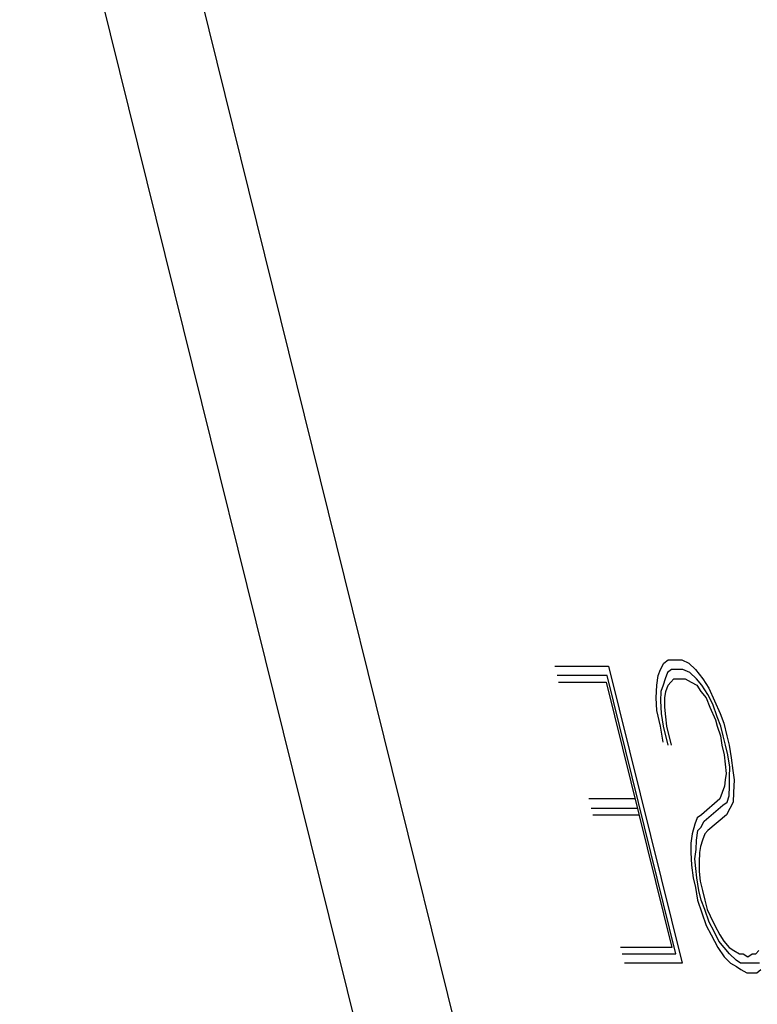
# Model space of a CAD drawing. Extents: x 2360 to 5106, y -824 to 622.
# Tile 31 of 124: x 3396.746 to 3396.973, y 501.613 to 501.916. Entities that reach past the tile are written whole.
import ezdxf

# ---------------------------------------------------------------- set-up
doc = ezdxf.new("R2010")
doc.units = 0
doc.header["$MEASUREMENT"] = 0
doc.layers.add('SPILL-BUCKET', color=1, linetype='CONTINUOUS')

msp = doc.modelspace()

# ---------------------------------------------------------------- linework, layer by layer
at = {"layer": 'SPILL-BUCKET', "color": 8, "linetype": 'Continuous'}
for p, q in [((3396.77409, 502.03364), (3396.9533, 501.30969)), ((3396.92477, 501.30141), (3396.74555, 502.02536)), ((3396.94426, 501.71787), (3396.94556, 501.71885)), ((3396.94556, 501.71885), (3396.94788, 501.71885)), ((3396.94788, 501.71885), (3396.94981, 501.71885)), ((3396.94981, 501.71885), (3396.95199, 501.71787)), ((3396.91061, 501.7169), (3396.92722, 501.7169)), ((3396.92722, 501.7169), (3396.94991, 501.62525)), ((3396.94252, 501.71398), (3396.9432, 501.71592)), ((3396.9432, 501.71592), (3396.94426, 501.71787)), ((3396.94537, 501.71495), (3396.9447, 501.713)), ((3396.94668, 501.71592), (3396.94537, 501.71495)), ((3396.94861, 501.71592), (3396.94668, 501.71592)), ((3396.95015, 501.71592), (3396.94861, 501.71592)), ((3396.95232, 501.71495), (3396.95015, 501.71592)), ((3396.95199, 501.71787), (3396.95401, 501.71592)), ((3396.95435, 501.713), (3396.95232, 501.71495)), ((3396.95401, 501.71592), (3396.95628, 501.713)), ((3396.92678, 501.71398), (3396.91133, 501.71398)), ((3396.91181, 501.71202), (3396.92649, 501.71202)), ((3396.92649, 501.71202), (3396.94677, 501.63012)), ((3396.94802, 501.62817), (3396.92678, 501.71398)), ((3396.94209, 501.71105), (3396.94252, 501.71398)), ((3396.9447, 501.713), (3396.94402, 501.71105)), ((3396.94556, 501.71105), (3396.94648, 501.71202)), ((3396.94648, 501.71202), (3396.9474, 501.713)), ((3396.9474, 501.713), (3396.94933, 501.713)), ((3396.94933, 501.713), (3396.95088, 501.713)), ((3396.95088, 501.713), (3396.95266, 501.71202)), ((3396.95266, 501.71202), (3396.95445, 501.71105)), ((3396.95599, 501.71105), (3396.95435, 501.713)), ((3396.95628, 501.713), (3396.95817, 501.71007)), ((3396.94189, 501.70715), (3396.94209, 501.71105)), ((3396.94334, 501.7091), (3396.94329, 501.70617)), ((3396.94402, 501.71105), (3396.94334, 501.7091)), ((3396.9446, 501.70715), (3396.94489, 501.7091)), ((3396.94489, 501.7091), (3396.94556, 501.71105)), ((3396.95445, 501.71105), (3396.95571, 501.7091)), ((3396.95571, 501.7091), (3396.95735, 501.70715)), ((3396.95788, 501.70813), (3396.95599, 501.71105)), ((3396.95817, 501.71007), (3396.95991, 501.70617)), ((3396.94209, 501.70325), (3396.94189, 501.70715)), ((3396.94329, 501.70617), (3396.94349, 501.70228)), ((3396.94455, 501.70423), (3396.9446, 501.70715)), ((3396.95735, 501.70715), (3396.95846, 501.70423)), ((3396.95937, 501.7052), (3396.95788, 501.70813)), ((3396.95991, 501.70617), (3396.96164, 501.70228)), ((3396.94329, 501.69838), (3396.94209, 501.70325)), ((3396.94489, 501.7013), (3396.94455, 501.70423)), ((3396.95846, 501.70423), (3396.96019, 501.70032)), ((3396.96073, 501.7013), (3396.95937, 501.7052)), ((3396.94349, 501.70228), (3396.94407, 501.69838)), ((3396.94523, 501.69838), (3396.94489, 501.7013)), ((3396.96019, 501.70032), (3396.96068, 501.69838)), ((3396.96184, 501.69838), (3396.96073, 501.7013)), ((3396.96164, 501.70228), (3396.96275, 501.69935)), ((3396.94411, 501.6935), (3396.94329, 501.69838)), ((3396.94407, 501.69838), (3396.94551, 501.69253)), ((3396.94667, 501.69253), (3396.94523, 501.69838)), ((3396.96068, 501.69838), (3396.96179, 501.69545)), ((3396.96256, 501.69545), (3396.96184, 501.69838)), ((3396.96275, 501.69935), (3396.96372, 501.69545)), ((3396.96179, 501.69545), (3396.96213, 501.69253)), ((3396.96329, 501.69253), (3396.96256, 501.69545)), ((3396.96372, 501.69545), (3396.96444, 501.69253)), ((3396.96213, 501.69253), (3396.96285, 501.6896)), ((3396.96401, 501.6896), (3396.96329, 501.69253)), ((3396.96444, 501.69253), (3396.96502, 501.68862)), ((3396.96285, 501.6896), (3396.96319, 501.68668)), ((3396.96459, 501.6857), (3396.96401, 501.6896)), ((3396.96502, 501.68862), (3396.9656, 501.68472)), ((3396.96319, 501.68668), (3396.96352, 501.68375)), ((3396.96454, 501.68277), (3396.96459, 501.6857)), ((3396.9656, 501.68472), (3396.96594, 501.6818)), ((3396.96324, 501.6818), (3396.96294, 501.67985)), ((3396.96352, 501.68375), (3396.96324, 501.6818)), ((3396.96449, 501.67985), (3396.96454, 501.68277)), ((3396.96594, 501.6818), (3396.96574, 501.6779)), ((3396.96294, 501.67985), (3396.96227, 501.6779)), ((3396.96444, 501.67693), (3396.96449, 501.67985)), ((3396.93542, 501.67595), (3396.92113, 501.67595)), ((3396.96159, 501.67595), (3396.95585, 501.67108)), ((3396.96227, 501.6779), (3396.96159, 501.67595)), ((3396.96377, 501.67497), (3396.96444, 501.67693)), ((3396.96574, 501.6779), (3396.9657, 501.67497)), ((3396.93615, 501.67302), (3396.92185, 501.67302)), ((3396.95671, 501.66912), (3396.96246, 501.674)), ((3396.96246, 501.674), (3396.96377, 501.67497)), ((3396.96464, 501.67302), (3396.96357, 501.67108)), ((3396.9657, 501.67497), (3396.96464, 501.67302)), ((3396.92234, 501.67108), (3396.93663, 501.67108)), ((3396.95454, 501.6701), (3396.95387, 501.66815)), ((3396.95585, 501.67108), (3396.95454, 501.6701)), ((3396.96357, 501.67108), (3396.95783, 501.6662)), ((3396.95387, 501.66815), (3396.95305, 501.66523)), ((3396.95474, 501.6662), (3396.95565, 501.66717)), ((3396.95565, 501.66717), (3396.95671, 501.66912)), ((3396.95305, 501.66523), (3396.95261, 501.6623)), ((3396.9543, 501.66327), (3396.95474, 501.6662)), ((3396.95691, 501.66523), (3396.95623, 501.66327)), ((3396.95783, 501.6662), (3396.95691, 501.66523)), ((3396.95261, 501.6623), (3396.95256, 501.65937)), ((3396.95382, 501.65742), (3396.95425, 501.66035)), ((3396.95425, 501.66035), (3396.9543, 501.66327)), ((3396.95556, 501.66132), (3396.95527, 501.65937)), ((3396.95623, 501.66327), (3396.95556, 501.66132)), ((3396.95256, 501.65937), (3396.95276, 501.65547)), ((3396.95416, 501.6545), (3396.95382, 501.65742)), ((3396.95527, 501.65937), (3396.95522, 501.65645)), ((3396.95276, 501.65547), (3396.95334, 501.65157)), ((3396.95449, 501.65157), (3396.95416, 501.6545)), ((3396.95522, 501.65645), (3396.95517, 501.65352)), ((3396.95334, 501.65157), (3396.95406, 501.64865)), ((3396.95507, 501.64767), (3396.95449, 501.65157)), ((3396.95517, 501.65352), (3396.95551, 501.6506)), ((3396.95406, 501.64865), (3396.95464, 501.64475)), ((3396.95551, 501.6506), (3396.95623, 501.64767)), ((3396.9558, 501.64475), (3396.95507, 501.64767)), ((3396.95623, 501.64767), (3396.95696, 501.64475)), ((3396.95464, 501.64475), (3396.95599, 501.64085)), ((3396.95691, 501.64182), (3396.9558, 501.64475)), ((3396.95696, 501.64475), (3396.95768, 501.64182)), ((3396.95599, 501.64085), (3396.95734, 501.63695)), ((3396.95826, 501.63792), (3396.95691, 501.64182)), ((3396.95768, 501.64182), (3396.95855, 501.63987)), ((3396.95855, 501.63987), (3396.96004, 501.63695)), ((3396.95734, 501.63695), (3396.95884, 501.63402)), ((3396.95976, 501.635), (3396.95826, 501.63792)), ((3396.96004, 501.63695), (3396.96154, 501.63402)), ((3396.95884, 501.63402), (3396.96096, 501.63012)), ((3396.96125, 501.63207), (3396.95976, 501.635)), ((3396.96154, 501.63402), (3396.9628, 501.63207)), ((3396.94677, 501.63012), (3396.93093, 501.63012)), ((3396.96096, 501.63012), (3396.96284, 501.6272)), ((3396.96289, 501.63012), (3396.96125, 501.63207)), ((3396.9628, 501.63207), (3396.96444, 501.63012)), ((3396.96454, 501.62817), (3396.96289, 501.63012)), ((3396.96444, 501.63012), (3396.96584, 501.62915)), ((3396.93141, 501.62817), (3396.94802, 501.62817)), ((3396.96284, 501.6272), (3396.96487, 501.62525)), ((3396.96656, 501.62622), (3396.96454, 501.62817)), ((3396.96584, 501.62915), (3396.96763, 501.62817)), ((3396.96763, 501.62817), (3396.96879, 501.62817)), ((3396.96879, 501.62817), (3396.97019, 501.6272)), ((3396.97019, 501.6272), (3396.97149, 501.62817)), ((3396.97149, 501.62817), (3396.97265, 501.62817)), ((3396.97265, 501.62817), (3396.97357, 501.62915)), ((3396.94991, 501.62525), (3396.93213, 501.62525)), ((3396.96487, 501.62525), (3396.96666, 501.62427)), ((3396.96796, 501.62525), (3396.96656, 501.62622)), ((3396.96666, 501.62427), (3396.96806, 501.6233)), ((3396.96951, 501.62525), (3396.96796, 501.62525)), ((3396.97067, 501.62525), (3396.96951, 501.62525)), ((3396.97221, 501.62525), (3396.97067, 501.62525)), ((3396.97376, 501.62525), (3396.97221, 501.62525)), ((3396.96806, 501.6233), (3396.96985, 501.62232)), ((3396.96985, 501.62232), (3396.97139, 501.62232)), ((3396.97139, 501.62232), (3396.97294, 501.62232)), ((3396.97294, 501.62232), (3396.97424, 501.6233))]:
    msp.add_line(p, q, dxfattribs=at)

doc.saveas('drawing.dxf')
